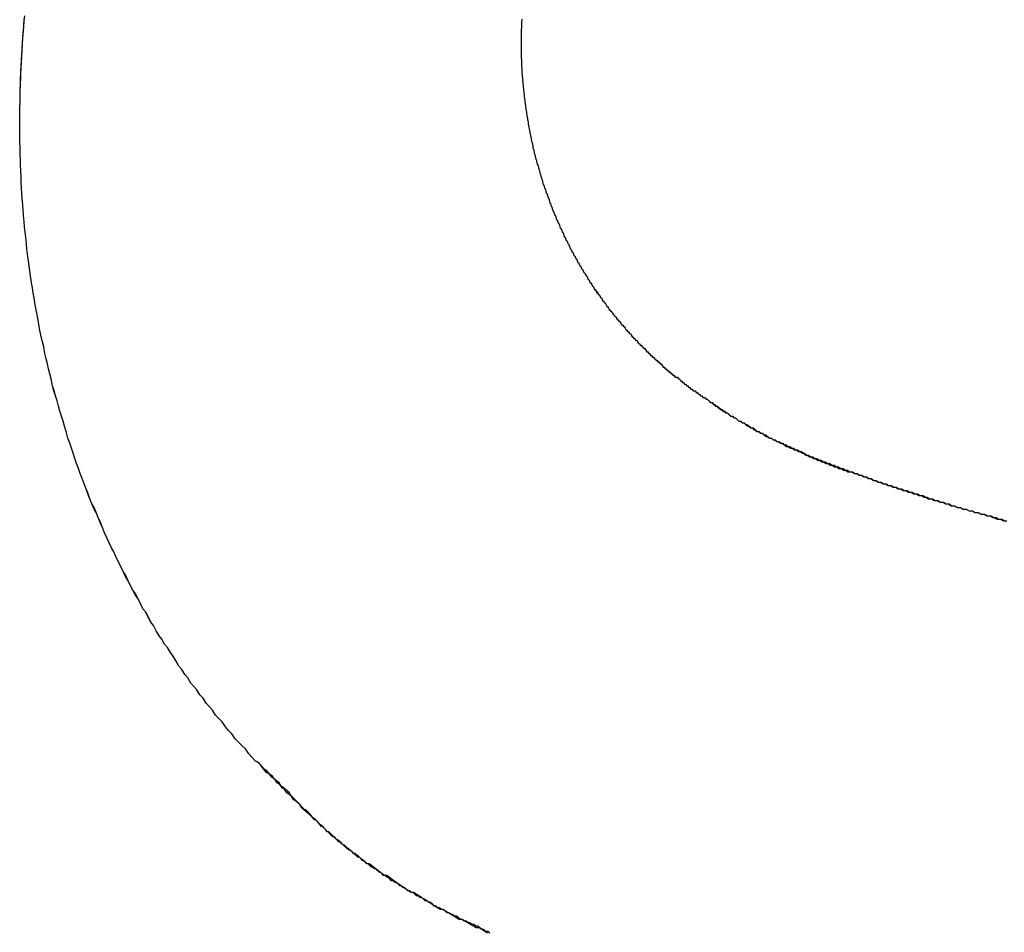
# Model space of a CAD drawing. Extents: x 744 to 2048, y 1140 to 2782.
# Tile 48 of 134: x 887.019 to 887.602, y 2447.486 to 2448.026. Entities that reach past the tile are written whole.
import ezdxf

# ---------------------------------------------------------------- set-up
doc = ezdxf.new("R2010")
doc.units = 0
doc.layers.add('KF_SONA_6_FRONT', color=7, linetype='CONTINUOUS')

# ---------------------------------------------------------------- blocks, each defined once
blk = doc.blocks.new('KF_SONA_6_FRONT')
at = {"layer": 'KF_SONA_6_FRONT'}
for points in [[(-10.3961, -178.624, 0), (-10.3961, -178.62, 0), (-10.396, -178.617, 0), (-10.396, -178.613, 0), (-10.3959, -178.61, 0), (-10.3959, -178.606, 0), (-10.3958, -178.603, 0), (-10.3957, -178.599, 0), (-10.3955, -178.596, 0), (-10.3954, -178.592, 0), (-10.3952, -178.589, 0), (-10.3951, -178.585, 0), (-10.3949, -178.582, 0), (-10.3947, -178.579, 0), (-10.3944, -178.575, 0), (-10.3942, -178.572, 0), (-10.3939, -178.568, 0), (-10.3937, -178.565, 0), (-10.3934, -178.561, 0)], [(-10.3961, -178.624, 0), (-10.3961, -178.62, 0), (-10.396, -178.617, 0), (-10.396, -178.614, 0), (-10.3959, -178.61, 0), (-10.3959, -178.607, 0), (-10.3958, -178.603, 0), (-10.3957, -178.6, 0), (-10.3956, -178.596, 0), (-10.3954, -178.593, 0), (-10.3953, -178.59, 0), (-10.3951, -178.586, 0), (-10.3949, -178.583, 0), (-10.3947, -178.579, 0), (-10.3945, -178.576, 0), (-10.3942, -178.572, 0), (-10.394, -178.569, 0), (-10.3937, -178.566, 0), (-10.3934, -178.562, 0), (-10.3931, -178.559, 0)], [(-10.0988, -178.561, 0), (-10.0989, -178.563, 0), (-10.099, -178.564, 0), (-10.099, -178.566, 0), (-10.0991, -178.567, 0), (-10.0991, -178.569, 0), (-10.0992, -178.57, 0), (-10.0992, -178.572, 0), (-10.0992, -178.573, 0), (-10.0992, -178.575, 0)], [(-10.0988, -178.561, 0), (-10.0989, -178.563, 0), (-10.099, -178.564, 0), (-10.099, -178.566, 0), (-10.0991, -178.567, 0), (-10.0991, -178.569, 0), (-10.0992, -178.57, 0), (-10.0992, -178.572, 0), (-10.0992, -178.573, 0), (-10.0992, -178.575, 0)], [(-10.0992, -178.575, 0), (-10.0992, -178.576, 0), (-10.0992, -178.577, 0), (-10.0992, -178.577, 0), (-10.0992, -178.578, 0), (-10.0992, -178.579, 0), (-10.0992, -178.58, 0), (-10.0992, -178.58, 0), (-10.0992, -178.581, 0), (-10.0991, -178.582, 0), (-10.0991, -178.583, 0), (-10.0991, -178.584, 0), (-10.0991, -178.584, 0), (-10.099, -178.585, 0), (-10.099, -178.586, 0), (-10.099, -178.587, 0), (-10.0989, -178.587, 0), (-10.0989, -178.588, 0), (-10.0989, -178.589, 0), (-10.0988, -178.59, 0), (-10.0988, -178.591, 0), (-10.0987, -178.591, 0), (-10.0987, -178.592, 0), (-10.0987, -178.593, 0), (-10.0986, -178.594, 0), (-10.0985, -178.594, 0), (-10.0985, -178.595, 0), (-10.0984, -178.596, 0), (-10.0984, -178.597, 0), (-10.0983, -178.598, 0), (-10.0982, -178.598, 0), (-10.0982, -178.599, 0), (-10.0981, -178.6, 0), (-10.098, -178.601, 0), (-10.098, -178.601, 0), (-10.0979, -178.602, 0), (-10.0978, -178.603, 0), (-10.0977, -178.604, 0), (-10.0976, -178.605, 0), (-10.0976, -178.605, 0), (-10.0975, -178.606, 0), (-10.0974, -178.607, 0), (-10.0973, -178.608, 0), (-10.0972, -178.608, 0), (-10.0971, -178.609, 0), (-10.097, -178.61, 0), (-10.0969, -178.611, 0), (-10.0968, -178.611, 0), (-10.0967, -178.612, 0), (-10.0966, -178.613, 0), (-10.0965, -178.614, 0), (-10.0964, -178.615, 0), (-10.0963, -178.615, 0), (-10.0961, -178.616, 0), (-10.096, -178.617, 0), (-10.0959, -178.618, 0), (-10.0958, -178.618, 0), (-10.0957, -178.619, 0), (-10.0955, -178.62, 0), (-10.0954, -178.621, 0), (-10.0953, -178.621, 0), (-10.0951, -178.622, 0), (-10.095, -178.623, 0), (-10.0949, -178.624, 0), (-10.0947, -178.625, 0), (-10.0946, -178.625, 0), (-10.0944, -178.626, 0), (-10.0943, -178.627, 0), (-10.0941, -178.628, 0), (-10.094, -178.628, 0), (-10.0938, -178.629, 0), (-10.0937, -178.63, 0), (-10.0935, -178.631, 0), (-10.0933, -178.631, 0), (-10.0932, -178.632, 0), (-10.093, -178.633, 0), (-10.0929, -178.634, 0), (-10.0927, -178.634, 0), (-10.0925, -178.635, 0), (-10.0923, -178.636, 0), (-10.0922, -178.637, 0), (-10.092, -178.638, 0), (-10.0918, -178.638, 0), (-10.0916, -178.639, 0), (-10.0914, -178.64, 0), (-10.0912, -178.641, 0), (-10.091, -178.641, 0), (-10.0909, -178.642, 0), (-10.0907, -178.643, 0), (-10.0905, -178.644, 0), (-10.0903, -178.644, 0), (-10.0901, -178.645, 0), (-10.0899, -178.646, 0), (-10.0897, -178.647, 0), (-10.0894, -178.647, 0), (-10.0892, -178.648, 0), (-10.089, -178.649, 0), (-10.0888, -178.65, 0), (-10.0886, -178.65, 0), (-10.0884, -178.651, 0), (-10.0881, -178.652, 0), (-10.0879, -178.653, 0), (-10.0877, -178.653, 0), (-10.0875, -178.654, 0), (-10.0872, -178.655, 0), (-10.087, -178.656, 0), (-10.0868, -178.656, 0), (-10.0865, -178.657, 0), (-10.0863, -178.658, 0), (-10.0861, -178.659, 0), (-10.0858, -178.659, 0), (-10.0856, -178.66, 0), (-10.0853, -178.661, 0), (-10.0851, -178.661, 0), (-10.0848, -178.662, 0), (-10.0846, -178.663, 0), (-10.0843, -178.664, 0), (-10.084, -178.664, 0), (-10.0838, -178.665, 0), (-10.0835, -178.666, 0), (-10.0832, -178.667, 0), (-10.083, -178.667, 0), (-10.0827, -178.668, 0), (-10.0824, -178.669, 0), (-10.0822, -178.67, 0), (-10.0819, -178.67, 0), (-10.0816, -178.671, 0), (-10.0813, -178.672, 0), (-10.081, -178.672, 0), (-10.0808, -178.673, 0), (-10.0805, -178.674, 0), (-10.0802, -178.675, 0), (-10.0799, -178.675, 0), (-10.0796, -178.676, 0), (-10.0793, -178.677, 0), (-10.079, -178.677, 0), (-10.0787, -178.678, 0), (-10.0784, -178.679, 0), (-10.0781, -178.68, 0), (-10.0778, -178.68, 0), (-10.0775, -178.681, 0), (-10.0771, -178.682, 0), (-10.0768, -178.682, 0), (-10.0765, -178.683, 0), (-10.0762, -178.684, 0), (-10.0759, -178.685, 0), (-10.0755, -178.685, 0), (-10.0752, -178.686, 0), (-10.0749, -178.687, 0), (-10.0746, -178.687, 0), (-10.0742, -178.688, 0), (-10.0739, -178.689, 0), (-10.0736, -178.69, 0), (-10.0732, -178.69, 0), (-10.0729, -178.691, 0), (-10.0725, -178.692, 0), (-10.0722, -178.692, 0), (-10.0718, -178.693, 0), (-10.0715, -178.694, 0), (-10.0711, -178.694, 0), (-10.0708, -178.695, 0), (-10.0704, -178.696, 0), (-10.0701, -178.697, 0), (-10.0697, -178.697, 0), (-10.0693, -178.698, 0), (-10.069, -178.699, 0), (-10.0686, -178.699, 0), (-10.0682, -178.7, 0), (-10.0679, -178.701, 0), (-10.0675, -178.701, 0), (-10.0671, -178.702, 0), (-10.0667, -178.703, 0), (-10.0663, -178.703, 0), (-10.066, -178.704, 0), (-10.0656, -178.705, 0), (-10.0652, -178.705, 0), (-10.0648, -178.706, 0), (-10.0644, -178.707, 0), (-10.064, -178.707, 0), (-10.0636, -178.708, 0), (-10.0632, -178.709, 0), (-10.0628, -178.709, 0), (-10.0624, -178.71, 0), (-10.062, -178.711, 0), (-10.0616, -178.711, 0), (-10.0612, -178.712, 0), (-10.0608, -178.713, 0), (-10.0604, -178.713, 0), (-10.06, -178.714, 0), (-10.0595, -178.715, 0), (-10.0591, -178.715, 0), (-10.0587, -178.716, 0), (-10.0583, -178.717, 0), (-10.0579, -178.717, 0), (-10.0574, -178.718, 0), (-10.057, -178.719, 0), (-10.0566, -178.719, 0), (-10.0561, -178.72, 0), (-10.0557, -178.721, 0), (-10.0553, -178.721, 0), (-10.0548, -178.722, 0), (-10.0544, -178.723, 0), (-10.0539, -178.723, 0), (-10.0535, -178.724, 0), (-10.053, -178.724, 0), (-10.0526, -178.725, 0), (-10.0521, -178.726, 0), (-10.0517, -178.726, 0), (-10.0512, -178.727, 0), (-10.0508, -178.728, 0), (-10.0503, -178.728, 0), (-10.0499, -178.729, 0), (-10.0494, -178.729, 0), (-10.0489, -178.73, 0), (-10.0485, -178.731, 0), (-10.048, -178.731, 0), (-10.0475, -178.732, 0), (-10.047, -178.733, 0), (-10.0466, -178.733, 0), (-10.0461, -178.734, 0), (-10.0456, -178.734, 0), (-10.0451, -178.735, 0), (-10.0446, -178.736, 0), (-10.0442, -178.736, 0), (-10.0437, -178.737, 0), (-10.0432, -178.737, 0), (-10.0427, -178.738, 0), (-10.0422, -178.739, 0), (-10.0417, -178.739, 0), (-10.0412, -178.74, 0), (-10.0407, -178.74, 0), (-10.0402, -178.741, 0), (-10.0397, -178.742, 0), (-10.0392, -178.742, 0), (-10.0387, -178.743, 0), (-10.0382, -178.743, 0), (-10.0377, -178.744, 0), (-10.0371, -178.745, 0), (-10.0366, -178.745, 0), (-10.0361, -178.746, 0), (-10.0356, -178.746, 0), (-10.0351, -178.747, 0), (-10.0345, -178.747, 0), (-10.034, -178.748, 0), (-10.0335, -178.749, 0), (-10.033, -178.749, 0), (-10.0324, -178.75, 0), (-10.0319, -178.75, 0), (-10.0314, -178.751, 0), (-10.0308, -178.751, 0), (-10.0303, -178.752, 0), (-10.0297, -178.753, 0), (-10.0292, -178.753, 0), (-10.0287, -178.754, 0), (-10.0281, -178.754, 0), (-10.0276, -178.755, 0), (-10.027, -178.755, 0), (-10.0265, -178.756, 0), (-10.0259, -178.756, 0), (-10.0254, -178.757, 0), (-10.0248, -178.758, 0), (-10.0242, -178.758, 0), (-10.0237, -178.759, 0), (-10.0231, -178.759, 0), (-10.0226, -178.76, 0), (-10.022, -178.76, 0), (-10.0214, -178.761, 0), (-10.0209, -178.761, 0), (-10.0203, -178.762, 0), (-10.0197, -178.762, 0), (-10.0192, -178.763, 0), (-10.0186, -178.763, 0), (-10.018, -178.764, 0), (-10.0174, -178.764, 0), (-10.0168, -178.765, 0), (-10.0163, -178.765, 0), (-10.0157, -178.766, 0), (-10.0151, -178.767, 0), (-10.0145, -178.767, 0), (-10.0139, -178.768, 0), (-10.0133, -178.768, 0), (-10.0127, -178.769, 0), (-10.0121, -178.769, 0), (-10.0116, -178.77, 0), (-10.011, -178.77, 0), (-10.0104, -178.771, 0), (-10.0098, -178.771, 0), (-10.0092, -178.772, 0), (-10.0086, -178.772, 0), (-10.008, -178.773, 0), (-10.0073, -178.773, 0), (-10.0067, -178.773, 0), (-10.0061, -178.774, 0), (-10.0055, -178.774, 0), (-10.0049, -178.775, 0), (-10.0043, -178.775, 0), (-10.0037, -178.776, 0), (-10.0031, -178.776, 0), (-10.0024, -178.777, 0), (-10.0018, -178.777, 0), (-10.0012, -178.778, 0), (-10.0006, -178.778, 0), (-9.99995, -178.779, 0), (-9.99932, -178.779, 0), (-9.99869, -178.78, 0), (-9.99806, -178.78, 0), (-9.99743, -178.781, 0), (-9.9968, -178.781, 0), (-9.99617, -178.781, 0), (-9.99553, -178.782, 0), (-9.99489, -178.782, 0), (-9.99425, -178.783, 0), (-9.99361, -178.783, 0), (-9.99297, -178.784, 0), (-9.99232, -178.784, 0), (-9.99168, -178.785, 0), (-9.99103, -178.785, 0), (-9.99038, -178.785, 0), (-9.98973, -178.786, 0), (-9.98908, -178.786, 0)], [(-10.0992, -178.575, 0), (-10.0992, -178.576, 0), (-10.0992, -178.577, 0), (-10.0992, -178.577, 0), (-10.0992, -178.578, 0), (-10.0992, -178.579, 0), (-10.0992, -178.58, 0), (-10.0992, -178.58, 0), (-10.0992, -178.581, 0), (-10.0991, -178.582, 0), (-10.0991, -178.583, 0), (-10.0991, -178.584, 0), (-10.0991, -178.584, 0), (-10.099, -178.585, 0), (-10.099, -178.586, 0), (-10.099, -178.587, 0), (-10.0989, -178.587, 0), (-10.0989, -178.588, 0), (-10.0989, -178.589, 0), (-10.0988, -178.59, 0), (-10.0988, -178.591, 0), (-10.0987, -178.591, 0), (-10.0987, -178.592, 0), (-10.0987, -178.593, 0), (-10.0986, -178.594, 0), (-10.0985, -178.594, 0), (-10.0985, -178.595, 0), (-10.0984, -178.596, 0), (-10.0984, -178.597, 0), (-10.0983, -178.598, 0), (-10.0982, -178.598, 0), (-10.0982, -178.599, 0), (-10.0981, -178.6, 0), (-10.098, -178.601, 0), (-10.098, -178.601, 0), (-10.0979, -178.602, 0), (-10.0978, -178.603, 0), (-10.0977, -178.604, 0), (-10.0976, -178.605, 0), (-10.0976, -178.605, 0), (-10.0975, -178.606, 0), (-10.0974, -178.607, 0), (-10.0973, -178.608, 0), (-10.0972, -178.608, 0), (-10.0971, -178.609, 0), (-10.097, -178.61, 0), (-10.0969, -178.611, 0), (-10.0968, -178.611, 0), (-10.0967, -178.612, 0), (-10.0966, -178.613, 0), (-10.0965, -178.614, 0), (-10.0964, -178.615, 0), (-10.0963, -178.615, 0), (-10.0961, -178.616, 0), (-10.096, -178.617, 0), (-10.0959, -178.618, 0), (-10.0958, -178.618, 0), (-10.0957, -178.619, 0), (-10.0955, -178.62, 0), (-10.0954, -178.621, 0), (-10.0953, -178.621, 0), (-10.0951, -178.622, 0), (-10.095, -178.623, 0), (-10.0949, -178.624, 0), (-10.0947, -178.625, 0), (-10.0946, -178.625, 0), (-10.0944, -178.626, 0), (-10.0943, -178.627, 0), (-10.0941, -178.628, 0), (-10.094, -178.628, 0), (-10.0938, -178.629, 0), (-10.0937, -178.63, 0), (-10.0935, -178.631, 0), (-10.0933, -178.631, 0), (-10.0932, -178.632, 0), (-10.093, -178.633, 0), (-10.0929, -178.634, 0), (-10.0927, -178.634, 0), (-10.0925, -178.635, 0), (-10.0923, -178.636, 0), (-10.0922, -178.637, 0), (-10.092, -178.638, 0), (-10.0918, -178.638, 0), (-10.0916, -178.639, 0), (-10.0914, -178.64, 0), (-10.0912, -178.641, 0), (-10.091, -178.641, 0), (-10.0909, -178.642, 0), (-10.0907, -178.643, 0), (-10.0905, -178.644, 0), (-10.0903, -178.644, 0), (-10.0901, -178.645, 0), (-10.0899, -178.646, 0), (-10.0897, -178.647, 0), (-10.0894, -178.647, 0), (-10.0892, -178.648, 0), (-10.089, -178.649, 0), (-10.0888, -178.65, 0), (-10.0886, -178.65, 0), (-10.0884, -178.651, 0), (-10.0882, -178.652, 0), (-10.0879, -178.653, 0), (-10.0877, -178.653, 0), (-10.0875, -178.654, 0), (-10.0872, -178.655, 0), (-10.087, -178.656, 0), (-10.0868, -178.656, 0), (-10.0865, -178.657, 0), (-10.0863, -178.658, 0), (-10.0861, -178.659, 0), (-10.0858, -178.659, 0), (-10.0856, -178.66, 0), (-10.0853, -178.661, 0), (-10.0851, -178.661, 0), (-10.0848, -178.662, 0), (-10.0846, -178.663, 0), (-10.0843, -178.664, 0), (-10.084, -178.664, 0), (-10.0838, -178.665, 0), (-10.0835, -178.666, 0), (-10.0832, -178.667, 0), (-10.083, -178.667, 0), (-10.0827, -178.668, 0), (-10.0824, -178.669, 0), (-10.0822, -178.67, 0), (-10.0819, -178.67, 0), (-10.0816, -178.671, 0), (-10.0813, -178.672, 0), (-10.081, -178.672, 0), (-10.0808, -178.673, 0), (-10.0805, -178.674, 0), (-10.0802, -178.675, 0), (-10.0799, -178.675, 0), (-10.0796, -178.676, 0), (-10.0793, -178.677, 0), (-10.079, -178.677, 0), (-10.0787, -178.678, 0), (-10.0784, -178.679, 0), (-10.0781, -178.68, 0), (-10.0778, -178.68, 0), (-10.0775, -178.681, 0), (-10.0771, -178.682, 0), (-10.0768, -178.682, 0), (-10.0765, -178.683, 0), (-10.0762, -178.684, 0), (-10.0759, -178.685, 0), (-10.0755, -178.685, 0), (-10.0752, -178.686, 0), (-10.0749, -178.687, 0), (-10.0746, -178.687, 0), (-10.0742, -178.688, 0), (-10.0739, -178.689, 0), (-10.0736, -178.69, 0), (-10.0732, -178.69, 0), (-10.0729, -178.691, 0), (-10.0725, -178.692, 0), (-10.0722, -178.692, 0), (-10.0718, -178.693, 0), (-10.0715, -178.694, 0), (-10.0711, -178.694, 0), (-10.0708, -178.695, 0), (-10.0704, -178.696, 0), (-10.0701, -178.697, 0), (-10.0697, -178.697, 0), (-10.0693, -178.698, 0), (-10.069, -178.699, 0), (-10.0686, -178.699, 0), (-10.0682, -178.7, 0), (-10.0679, -178.701, 0), (-10.0675, -178.701, 0), (-10.0671, -178.702, 0), (-10.0667, -178.703, 0), (-10.0663, -178.703, 0), (-10.066, -178.704, 0), (-10.0656, -178.705, 0), (-10.0652, -178.705, 0), (-10.0648, -178.706, 0), (-10.0644, -178.707, 0), (-10.064, -178.707, 0), (-10.0636, -178.708, 0), (-10.0632, -178.709, 0), (-10.0628, -178.709, 0), (-10.0624, -178.71, 0), (-10.062, -178.711, 0), (-10.0616, -178.711, 0), (-10.0612, -178.712, 0), (-10.0608, -178.713, 0), (-10.0604, -178.713, 0), (-10.06, -178.714, 0), (-10.0595, -178.715, 0), (-10.0591, -178.715, 0), (-10.0587, -178.716, 0), (-10.0583, -178.717, 0), (-10.0579, -178.717, 0), (-10.0574, -178.718, 0), (-10.057, -178.719, 0), (-10.0566, -178.719, 0), (-10.0561, -178.72, 0), (-10.0557, -178.721, 0), (-10.0553, -178.721, 0), (-10.0548, -178.722, 0), (-10.0544, -178.722, 0), (-10.0539, -178.723, 0), (-10.0535, -178.724, 0), (-10.053, -178.724, 0), (-10.0526, -178.725, 0), (-10.0521, -178.726, 0), (-10.0517, -178.726, 0), (-10.0512, -178.727, 0), (-10.0508, -178.728, 0), (-10.0503, -178.728, 0), (-10.0499, -178.729, 0), (-10.0494, -178.729, 0), (-10.0489, -178.73, 0), (-10.0485, -178.731, 0), (-10.048, -178.731, 0), (-10.0475, -178.732, 0), (-10.047, -178.733, 0), (-10.0466, -178.733, 0), (-10.0461, -178.734, 0), (-10.0456, -178.734, 0), (-10.0451, -178.735, 0), (-10.0446, -178.736, 0), (-10.0442, -178.736, 0), (-10.0437, -178.737, 0), (-10.0432, -178.737, 0), (-10.0427, -178.738, 0), (-10.0422, -178.739, 0), (-10.0417, -178.739, 0), (-10.0412, -178.74, 0), (-10.0407, -178.74, 0), (-10.0402, -178.741, 0), (-10.0397, -178.742, 0), (-10.0392, -178.742, 0), (-10.0387, -178.743, 0), (-10.0382, -178.743, 0), (-10.0377, -178.744, 0), (-10.0371, -178.745, 0), (-10.0366, -178.745, 0), (-10.0361, -178.746, 0), (-10.0356, -178.746, 0), (-10.0351, -178.747, 0), (-10.0345, -178.747, 0), (-10.034, -178.748, 0), (-10.0335, -178.749, 0), (-10.033, -178.749, 0), (-10.0324, -178.75, 0), (-10.0319, -178.75, 0), (-10.0314, -178.751, 0), (-10.0308, -178.751, 0), (-10.0303, -178.752, 0), (-10.0297, -178.753, 0), (-10.0292, -178.753, 0), (-10.0287, -178.754, 0), (-10.0281, -178.754, 0), (-10.0276, -178.755, 0), (-10.027, -178.755, 0), (-10.0265, -178.756, 0), (-10.0259, -178.756, 0), (-10.0254, -178.757, 0), (-10.0248, -178.758, 0), (-10.0242, -178.758, 0), (-10.0237, -178.759, 0), (-10.0231, -178.759, 0), (-10.0226, -178.76, 0), (-10.022, -178.76, 0), (-10.0214, -178.761, 0), (-10.0209, -178.761, 0), (-10.0203, -178.762, 0), (-10.0197, -178.762, 0), (-10.0192, -178.763, 0), (-10.0186, -178.763, 0), (-10.018, -178.764, 0), (-10.0174, -178.764, 0), (-10.0168, -178.765, 0), (-10.0163, -178.765, 0), (-10.0157, -178.766, 0), (-10.0151, -178.767, 0), (-10.0145, -178.767, 0), (-10.0139, -178.768, 0), (-10.0133, -178.768, 0), (-10.0127, -178.769, 0), (-10.0121, -178.769, 0), (-10.0116, -178.77, 0), (-10.011, -178.77, 0), (-10.0104, -178.771, 0), (-10.0098, -178.771, 0), (-10.0092, -178.772, 0), (-10.0086, -178.772, 0), (-10.008, -178.773, 0), (-10.0073, -178.773, 0), (-10.0067, -178.773, 0), (-10.0061, -178.774, 0), (-10.0055, -178.774, 0), (-10.0049, -178.775, 0), (-10.0043, -178.775, 0), (-10.0037, -178.776, 0), (-10.0031, -178.776, 0), (-10.0024, -178.777, 0), (-10.0018, -178.777, 0), (-10.0012, -178.778, 0), (-10.0006, -178.778, 0), (-9.99995, -178.779, 0), (-9.99932, -178.779, 0), (-9.99869, -178.78, 0), (-9.99806, -178.78, 0), (-9.99743, -178.781, 0), (-9.9968, -178.781, 0), (-9.99617, -178.781, 0), (-9.99553, -178.782, 0), (-9.99489, -178.782, 0), (-9.99425, -178.783, 0), (-9.99361, -178.783, 0), (-9.99297, -178.784, 0), (-9.99232, -178.784, 0), (-9.99168, -178.785, 0), (-9.99103, -178.785, 0), (-9.99038, -178.785, 0), (-9.98973, -178.786, 0), (-9.98908, -178.786, 0)], [(-10.2585, -178.998, 0), (-10.2605, -178.996, 0), (-10.2625, -178.993, 0), (-10.2645, -178.991, 0), (-10.2665, -178.989, 0), (-10.2685, -178.987, 0), (-10.2704, -178.984, 0), (-10.2724, -178.982, 0), (-10.2743, -178.98, 0), (-10.2763, -178.977, 0), (-10.2782, -178.975, 0), (-10.2801, -178.973, 0), (-10.2819, -178.97, 0), (-10.2838, -178.968, 0), (-10.2857, -178.966, 0), (-10.2875, -178.963, 0), (-10.2894, -178.961, 0), (-10.2912, -178.958, 0), (-10.293, -178.956, 0), (-10.2948, -178.954, 0), (-10.2965, -178.951, 0), (-10.2983, -178.949, 0), (-10.3001, -178.946, 0), (-10.3018, -178.944, 0), (-10.3035, -178.941, 0), (-10.3052, -178.938, 0), (-10.3069, -178.936, 0), (-10.3086, -178.933, 0), (-10.3103, -178.931, 0), (-10.3119, -178.928, 0), (-10.3135, -178.926, 0), (-10.3152, -178.923, 0), (-10.3168, -178.92, 0), (-10.3184, -178.918, 0), (-10.3199, -178.915, 0), (-10.3215, -178.912, 0), (-10.3231, -178.91, 0), (-10.3246, -178.907, 0), (-10.3261, -178.904, 0), (-10.3276, -178.902, 0), (-10.3291, -178.899, 0), (-10.3306, -178.896, 0), (-10.332, -178.893, 0), (-10.3335, -178.891, 0), (-10.3349, -178.888, 0), (-10.3363, -178.885, 0), (-10.3377, -178.882, 0), (-10.3391, -178.879, 0), (-10.3405, -178.876, 0), (-10.3418, -178.874, 0), (-10.3432, -178.871, 0), (-10.3445, -178.868, 0), (-10.3458, -178.865, 0), (-10.3471, -178.862, 0), (-10.3483, -178.859, 0), (-10.3496, -178.856, 0), (-10.3508, -178.853, 0), (-10.3521, -178.851, 0), (-10.3533, -178.848, 0), (-10.3545, -178.845, 0), (-10.3556, -178.842, 0), (-10.3568, -178.839, 0), (-10.3579, -178.836, 0), (-10.3591, -178.833, 0), (-10.3602, -178.83, 0), (-10.3613, -178.827, 0), (-10.3624, -178.824, 0), (-10.3634, -178.821, 0), (-10.3645, -178.818, 0), (-10.3655, -178.815, 0), (-10.3665, -178.812, 0), (-10.3675, -178.809, 0), (-10.3685, -178.805, 0), (-10.3695, -178.802, 0), (-10.3704, -178.799, 0), (-10.3713, -178.796, 0), (-10.3723, -178.793, 0), (-10.3731, -178.79, 0), (-10.374, -178.787, 0), (-10.3749, -178.784, 0), (-10.3757, -178.781, 0), (-10.3766, -178.778, 0), (-10.3774, -178.774, 0), (-10.3782, -178.771, 0), (-10.379, -178.768, 0), (-10.3797, -178.765, 0), (-10.3805, -178.762, 0), (-10.3812, -178.759, 0), (-10.3819, -178.755, 0), (-10.3826, -178.752, 0), (-10.3833, -178.749, 0), (-10.3839, -178.746, 0), (-10.3846, -178.743, 0), (-10.3852, -178.739, 0), (-10.3858, -178.736, 0), (-10.3864, -178.733, 0), (-10.387, -178.73, 0), (-10.3875, -178.726, 0), (-10.3881, -178.723, 0), (-10.3886, -178.72, 0), (-10.3891, -178.717, 0), (-10.3896, -178.713, 0), (-10.3901, -178.71, 0), (-10.3905, -178.707, 0), (-10.3909, -178.704, 0), (-10.3914, -178.7, 0), (-10.3918, -178.697, 0), (-10.3921, -178.694, 0), (-10.3925, -178.69, 0), (-10.3928, -178.687, 0), (-10.3932, -178.684, 0), (-10.3935, -178.681, 0), (-10.3938, -178.677, 0), (-10.3941, -178.674, 0), (-10.3943, -178.671, 0), (-10.3946, -178.667, 0), (-10.3948, -178.664, 0), (-10.395, -178.661, 0), (-10.3952, -178.657, 0), (-10.3953, -178.654, 0), (-10.3955, -178.651, 0), (-10.3956, -178.647, 0), (-10.3957, -178.644, 0), (-10.3958, -178.641, 0), (-10.3959, -178.637, 0), (-10.396, -178.634, 0), (-10.396, -178.631, 0), (-10.3961, -178.627, 0), (-10.3961, -178.624, 0)], [(-10.2585, -178.998, 0), (-10.2605, -178.996, 0), (-10.2625, -178.993, 0), (-10.2645, -178.991, 0), (-10.2665, -178.989, 0), (-10.2685, -178.987, 0), (-10.2704, -178.984, 0), (-10.2724, -178.982, 0), (-10.2743, -178.98, 0), (-10.2763, -178.977, 0), (-10.2782, -178.975, 0), (-10.2801, -178.973, 0), (-10.282, -178.97, 0), (-10.2838, -178.968, 0), (-10.2857, -178.966, 0), (-10.2875, -178.963, 0), (-10.2894, -178.961, 0), (-10.2912, -178.958, 0), (-10.293, -178.956, 0), (-10.2948, -178.954, 0), (-10.2966, -178.951, 0), (-10.2983, -178.949, 0), (-10.3001, -178.946, 0), (-10.3018, -178.944, 0), (-10.3035, -178.941, 0), (-10.3052, -178.938, 0), (-10.3069, -178.936, 0), (-10.3086, -178.933, 0), (-10.3103, -178.931, 0), (-10.3119, -178.928, 0), (-10.3136, -178.926, 0), (-10.3152, -178.923, 0), (-10.3168, -178.92, 0), (-10.3184, -178.918, 0), (-10.32, -178.915, 0), (-10.3215, -178.912, 0), (-10.3231, -178.91, 0), (-10.3246, -178.907, 0), (-10.3261, -178.904, 0), (-10.3276, -178.901, 0), (-10.3291, -178.899, 0), (-10.3306, -178.896, 0), (-10.3321, -178.893, 0), (-10.3335, -178.89, 0), (-10.3349, -178.888, 0), (-10.3363, -178.885, 0), (-10.3377, -178.882, 0), (-10.3391, -178.879, 0), (-10.3405, -178.876, 0), (-10.3418, -178.874, 0), (-10.3432, -178.871, 0), (-10.3445, -178.868, 0), (-10.3458, -178.865, 0), (-10.3471, -178.862, 0), (-10.3484, -178.859, 0), (-10.3496, -178.856, 0), (-10.3509, -178.853, 0), (-10.3521, -178.85, 0), (-10.3533, -178.848, 0), (-10.3545, -178.845, 0), (-10.3557, -178.842, 0), (-10.3568, -178.839, 0), (-10.358, -178.836, 0), (-10.3591, -178.833, 0), (-10.3602, -178.83, 0), (-10.3613, -178.827, 0), (-10.3624, -178.824, 0), (-10.3634, -178.821, 0), (-10.3645, -178.818, 0), (-10.3655, -178.815, 0), (-10.3665, -178.812, 0), (-10.3675, -178.809, 0), (-10.3685, -178.805, 0), (-10.3695, -178.802, 0), (-10.3704, -178.799, 0), (-10.3714, -178.796, 0), (-10.3723, -178.793, 0), (-10.3732, -178.79, 0), (-10.374, -178.787, 0), (-10.3749, -178.784, 0), (-10.3758, -178.781, 0), (-10.3766, -178.778, 0), (-10.3774, -178.774, 0), (-10.3782, -178.771, 0), (-10.379, -178.768, 0), (-10.3797, -178.765, 0), (-10.3805, -178.762, 0), (-10.3812, -178.759, 0), (-10.3819, -178.755, 0), (-10.3826, -178.752, 0), (-10.3833, -178.749, 0), (-10.3839, -178.746, 0), (-10.3846, -178.743, 0), (-10.3852, -178.739, 0), (-10.3858, -178.736, 0), (-10.3864, -178.733, 0), (-10.387, -178.73, 0), (-10.3875, -178.726, 0), (-10.3881, -178.723, 0), (-10.3886, -178.72, 0), (-10.3891, -178.717, 0), (-10.3896, -178.713, 0), (-10.3901, -178.71, 0), (-10.3905, -178.707, 0), (-10.3909, -178.704, 0), (-10.3914, -178.7, 0), (-10.3918, -178.697, 0), (-10.3921, -178.694, 0), (-10.3925, -178.69, 0), (-10.3929, -178.687, 0), (-10.3932, -178.684, 0), (-10.3935, -178.681, 0), (-10.3938, -178.677, 0), (-10.3941, -178.674, 0), (-10.3943, -178.671, 0), (-10.3946, -178.667, 0), (-10.3948, -178.664, 0), (-10.395, -178.661, 0), (-10.3952, -178.657, 0), (-10.3953, -178.654, 0), (-10.3955, -178.651, 0), (-10.3956, -178.647, 0), (-10.3957, -178.644, 0), (-10.3958, -178.641, 0), (-10.3959, -178.637, 0), (-10.396, -178.634, 0), (-10.396, -178.631, 0), (-10.3961, -178.627, 0), (-10.3961, -178.624, 0)], [(-9.98908, -178.786, 0), (-9.98817, -178.787, 0), (-9.98725, -178.788, 0), (-9.98633, -178.788, 0), (-9.98541, -178.789, 0), (-9.98448, -178.789, 0), (-9.98356, -178.79, 0), (-9.98263, -178.791, 0), (-9.9817, -178.791, 0), (-9.98077, -178.792, 0), (-9.97983, -178.793, 0), (-9.9789, -178.793, 0), (-9.97796, -178.794, 0), (-9.97701, -178.794, 0), (-9.97607, -178.795, 0), (-9.97512, -178.796, 0), (-9.97416, -178.796, 0), (-9.97321, -178.797, 0), (-9.97225, -178.797, 0), (-9.97128, -178.798, 0), (-9.97031, -178.799, 0), (-9.96934, -178.799, 0), (-9.96837, -178.8, 0), (-9.96739, -178.8, 0), (-9.9664, -178.801, 0), (-9.96542, -178.801, 0), (-9.96442, -178.802, 0), (-9.96343, -178.803, 0), (-9.96243, -178.803, 0), (-9.96142, -178.804, 0), (-9.96041, -178.804, 0), (-9.95939, -178.805, 0), (-9.95837, -178.805, 0), (-9.95734, -178.806, 0), (-9.95631, -178.806, 0), (-9.95528, -178.807, 0), (-9.95423, -178.808, 0), (-9.95318, -178.808, 0), (-9.95213, -178.809, 0), (-9.95107, -178.809, 0), (-9.95001, -178.81, 0), (-9.94894, -178.81, 0), (-9.94786, -178.811, 0), (-9.94678, -178.811, 0), (-9.94569, -178.812, 0), (-9.94459, -178.812, 0), (-9.94349, -178.813, 0), (-9.94238, -178.813, 0), (-9.94127, -178.814, 0), (-9.94014, -178.814, 0), (-9.93902, -178.815, 0), (-9.93788, -178.815, 0), (-9.93674, -178.816, 0), (-9.93559, -178.816, 0), (-9.93443, -178.817, 0), (-9.93327, -178.817, 0), (-9.9321, -178.818, 0), (-9.93092, -178.819, 0), (-9.92974, -178.819, 0), (-9.92855, -178.82, 0), (-9.92735, -178.82, 0), (-9.92614, -178.821, 0), (-9.92492, -178.821, 0), (-9.9237, -178.822, 0), (-9.92247, -178.822, 0), (-9.92123, -178.823, 0), (-9.91999, -178.823, 0), (-9.91873, -178.824, 0), (-9.91747, -178.824, 0), (-9.9162, -178.825, 0), (-9.91492, -178.825, 0), (-9.91363, -178.826, 0), (-9.91234, -178.826, 0), (-9.91104, -178.827, 0), (-9.90972, -178.827, 0), (-9.9084, -178.828, 0), (-9.90707, -178.828, 0), (-9.90574, -178.829, 0), (-9.90439, -178.829, 0), (-9.90303, -178.829, 0), (-9.90167, -178.83, 0), (-9.9003, -178.83, 0), (-9.89891, -178.831, 0), (-9.89752, -178.831, 0), (-9.89612, -178.832, 0), (-9.89471, -178.832, 0), (-9.8933, -178.833, 0), (-9.89187, -178.833, 0), (-9.89043, -178.834, 0), (-9.88898, -178.834, 0), (-9.88753, -178.835, 0), (-9.88606, -178.835, 0), (-9.88459, -178.836, 0), (-9.88311, -178.836, 0), (-9.88161, -178.837, 0), (-9.88011, -178.837, 0), (-9.8786, -178.838, 0), (-9.87708, -178.838, 0), (-9.87554, -178.839, 0), (-9.874, -178.839, 0), (-9.87245, -178.84, 0), (-9.87089, -178.84, 0), (-9.86932, -178.841, 0), (-9.86774, -178.841, 0), (-9.86615, -178.842, 0), (-9.86454, -178.842, 0), (-9.86293, -178.843, 0), (-9.86131, -178.843, 0), (-9.85968, -178.844, 0), (-9.85804, -178.845, 0), (-9.85639, -178.845, 0), (-9.85473, -178.846, 0), (-9.85306, -178.846, 0), (-9.85137, -178.847, 0), (-9.84968, -178.847, 0), (-9.84798, -178.848, 0), (-9.84627, -178.848, 0), (-9.84454, -178.849, 0), (-9.84281, -178.849, 0), (-9.84107, -178.85, 0), (-9.83931, -178.85, 0), (-9.83755, -178.851, 0), (-9.83577, -178.851, 0), (-9.83399, -178.852, 0), (-9.83219, -178.852, 0), (-9.83038, -178.853, 0), (-9.82857, -178.853, 0), (-9.82674, -178.854, 0), (-9.8249, -178.854, 0), (-9.82305, -178.855, 0), (-9.82119, -178.855, 0), (-9.81932, -178.856, 0), (-9.81744, -178.857, 0), (-9.81555, -178.857, 0), (-9.81365, -178.858, 0), (-9.81174, -178.858, 0)], [(-9.98908, -178.786, 0), (-9.98811, -178.787, 0), (-9.98714, -178.788, 0), (-9.98617, -178.788, 0), (-9.9852, -178.789, 0), (-9.98422, -178.79, 0), (-9.98324, -178.79, 0), (-9.98226, -178.791, 0), (-9.98127, -178.792, 0), (-9.98028, -178.792, 0), (-9.97929, -178.793, 0), (-9.9783, -178.794, 0), (-9.9773, -178.794, 0), (-9.9763, -178.795, 0), (-9.9753, -178.796, 0), (-9.97429, -178.796, 0), (-9.97328, -178.797, 0), (-9.97226, -178.797, 0), (-9.97124, -178.798, 0), (-9.97022, -178.799, 0), (-9.96919, -178.799, 0), (-9.96816, -178.8, 0), (-9.96713, -178.8, 0), (-9.96609, -178.801, 0), (-9.96505, -178.802, 0), (-9.964, -178.802, 0), (-9.96295, -178.803, 0), (-9.96189, -178.803, 0), (-9.96083, -178.804, 0), (-9.95977, -178.805, 0), (-9.9587, -178.805, 0), (-9.95762, -178.806, 0), (-9.95654, -178.806, 0), (-9.95546, -178.807, 0), (-9.95437, -178.807, 0), (-9.95327, -178.808, 0), (-9.95217, -178.809, 0), (-9.95107, -178.809, 0), (-9.94996, -178.81, 0), (-9.94884, -178.81, 0), (-9.94772, -178.811, 0), (-9.94659, -178.811, 0), (-9.94546, -178.812, 0), (-9.94432, -178.812, 0), (-9.94318, -178.813, 0), (-9.94203, -178.814, 0), (-9.94087, -178.814, 0), (-9.93971, -178.815, 0), (-9.93855, -178.815, 0), (-9.93737, -178.816, 0), (-9.93619, -178.816, 0), (-9.93501, -178.817, 0), (-9.93382, -178.817, 0), (-9.93262, -178.818, 0), (-9.93141, -178.818, 0), (-9.9302, -178.819, 0), (-9.92899, -178.819, 0), (-9.92776, -178.82, 0), (-9.92653, -178.82, 0), (-9.9253, -178.821, 0), (-9.92405, -178.821, 0), (-9.9228, -178.822, 0), (-9.92155, -178.822, 0), (-9.92028, -178.823, 0), (-9.91901, -178.823, 0), (-9.91773, -178.824, 0), (-9.91645, -178.824, 0), (-9.91516, -178.825, 0), (-9.91386, -178.825, 0), (-9.91255, -178.826, 0), (-9.91124, -178.826, 0), (-9.90992, -178.827, 0), (-9.90859, -178.827, 0), (-9.90726, -178.828, 0), (-9.90592, -178.828, 0), (-9.90457, -178.829, 0), (-9.90321, -178.829, 0), (-9.90185, -178.83, 0), (-9.90048, -178.83, 0), (-9.8991, -178.831, 0), (-9.89771, -178.831, 0), (-9.89632, -178.832, 0), (-9.89492, -178.832, 0), (-9.89351, -178.833, 0), (-9.89209, -178.833, 0), (-9.89067, -178.834, 0), (-9.88923, -178.834, 0), (-9.88779, -178.835, 0), (-9.88634, -178.835, 0), (-9.88489, -178.836, 0), (-9.88343, -178.836, 0), (-9.88195, -178.837, 0), (-9.88047, -178.837, 0), (-9.87899, -178.838, 0), (-9.87749, -178.838, 0), (-9.87599, -178.839, 0), (-9.87448, -178.839, 0), (-9.87296, -178.84, 0), (-9.87143, -178.84, 0), (-9.86989, -178.841, 0), (-9.86835, -178.841, 0), (-9.8668, -178.842, 0), (-9.86524, -178.842, 0), (-9.86367, -178.843, 0), (-9.86209, -178.843, 0), (-9.86051, -178.844, 0), (-9.85892, -178.844, 0), (-9.85732, -178.845, 0), (-9.85571, -178.845, 0), (-9.85409, -178.846, 0), (-9.85247, -178.846, 0), (-9.85083, -178.847, 0), (-9.84919, -178.847, 0), (-9.84754, -178.848, 0), (-9.84588, -178.848, 0), (-9.84421, -178.849, 0), (-9.84254, -178.849, 0), (-9.84085, -178.85, 0), (-9.83916, -178.85, 0), (-9.83746, -178.851, 0), (-9.83575, -178.851, 0), (-9.83404, -178.852, 0), (-9.83231, -178.852, 0), (-9.83058, -178.853, 0), (-9.82883, -178.853, 0), (-9.82708, -178.854, 0), (-9.82533, -178.854, 0), (-9.82356, -178.855, 0), (-9.82178, -178.855, 0), (-9.82, -178.856, 0), (-9.81821, -178.856, 0), (-9.81641, -178.857, 0), (-9.8146, -178.857, 0), (-9.81278, -178.858, 0)], [(-10.1177, -179.102, 0), (-10.1189, -179.101, 0), (-10.1201, -179.101, 0), (-10.1213, -179.1, 0), (-10.1224, -179.1, 0), (-10.1236, -179.099, 0), (-10.1248, -179.098, 0), (-10.126, -179.098, 0), (-10.1272, -179.097, 0), (-10.1283, -179.097, 0), (-10.1295, -179.096, 0), (-10.1306, -179.096, 0), (-10.1318, -179.095, 0), (-10.1329, -179.095, 0), (-10.1341, -179.094, 0), (-10.1352, -179.094, 0), (-10.1363, -179.093, 0), (-10.1375, -179.092, 0), (-10.1386, -179.092, 0), (-10.1397, -179.091, 0), (-10.1408, -179.091, 0), (-10.1419, -179.09, 0), (-10.1431, -179.09, 0), (-10.1442, -179.089, 0), (-10.1453, -179.088, 0), (-10.1463, -179.088, 0), (-10.1474, -179.087, 0), (-10.1485, -179.087, 0), (-10.1496, -179.086, 0), (-10.1507, -179.086, 0), (-10.1517, -179.085, 0), (-10.1528, -179.084, 0), (-10.1539, -179.084, 0), (-10.1549, -179.083, 0), (-10.156, -179.083, 0), (-10.157, -179.082, 0), (-10.1581, -179.081, 0), (-10.1591, -179.081, 0), (-10.1601, -179.08, 0), (-10.1612, -179.08, 0), (-10.1622, -179.079, 0), (-10.1632, -179.078, 0), (-10.1642, -179.078, 0), (-10.1652, -179.077, 0), (-10.1662, -179.077, 0), (-10.1672, -179.076, 0), (-10.1682, -179.075, 0), (-10.1692, -179.075, 0), (-10.1702, -179.074, 0), (-10.1711, -179.074, 0), (-10.1721, -179.073, 0), (-10.1731, -179.072, 0), (-10.174, -179.072, 0), (-10.175, -179.071, 0), (-10.1759, -179.071, 0), (-10.1769, -179.07, 0), (-10.1778, -179.069, 0), (-10.1787, -179.069, 0), (-10.1797, -179.068, 0), (-10.1806, -179.068, 0), (-10.1815, -179.067, 0), (-10.1824, -179.066, 0), (-10.1833, -179.066, 0), (-10.1842, -179.065, 0), (-10.1851, -179.064, 0), (-10.186, -179.064, 0), (-10.1869, -179.063, 0), (-10.1878, -179.063, 0), (-10.1887, -179.062, 0), (-10.1896, -179.061, 0), (-10.1905, -179.061, 0), (-10.1914, -179.06, 0), (-10.1923, -179.059, 0), (-10.1931, -179.059, 0), (-10.194, -179.058, 0), (-10.1949, -179.057, 0), (-10.1958, -179.057, 0), (-10.1966, -179.056, 0), (-10.1975, -179.055, 0), (-10.1984, -179.055, 0), (-10.1993, -179.054, 0), (-10.2002, -179.053, 0), (-10.201, -179.053, 0), (-10.2019, -179.052, 0), (-10.2028, -179.051, 0), (-10.2037, -179.05, 0), (-10.2046, -179.05, 0), (-10.2055, -179.049, 0), (-10.2064, -179.048, 0), (-10.2073, -179.047, 0), (-10.2082, -179.047, 0), (-10.2092, -179.046, 0), (-10.2101, -179.045, 0), (-10.211, -179.044, 0), (-10.212, -179.043, 0), (-10.213, -179.042, 0), (-10.2139, -179.042, 0), (-10.2149, -179.041, 0), (-10.2159, -179.04, 0), (-10.2169, -179.039, 0), (-10.2179, -179.038, 0), (-10.2189, -179.037, 0), (-10.22, -179.036, 0), (-10.221, -179.035, 0), (-10.2221, -179.034, 0), (-10.2232, -179.033, 0), (-10.2243, -179.032, 0), (-10.2254, -179.031, 0), (-10.2266, -179.03, 0), (-10.2278, -179.029, 0), (-10.2289, -179.028, 0), (-10.2302, -179.026, 0), (-10.2314, -179.025, 0), (-10.2326, -179.024, 0), (-10.2339, -179.023, 0), (-10.2352, -179.021, 0), (-10.2365, -179.02, 0), (-10.2379, -179.019, 0), (-10.2393, -179.017, 0), (-10.2407, -179.016, 0), (-10.2421, -179.014, 0), (-10.2436, -179.013, 0), (-10.2451, -179.011, 0), (-10.2467, -179.01, 0), (-10.2482, -179.008, 0), (-10.2499, -179.007, 0), (-10.2515, -179.005, 0), (-10.2532, -179.003, 0), (-10.2549, -179.001, 0), (-10.2567, -179, 0), (-10.2585, -178.998, 0)], [(-10.1191, -179.102, 0), (-10.1207, -179.101, 0), (-10.1224, -179.1, 0), (-10.1241, -179.099, 0), (-10.1258, -179.099, 0), (-10.1275, -179.098, 0), (-10.1291, -179.097, 0), (-10.1308, -179.096, 0), (-10.1325, -179.095, 0), (-10.1341, -179.094, 0), (-10.1358, -179.094, 0), (-10.1374, -179.093, 0), (-10.1391, -179.092, 0), (-10.1407, -179.091, 0), (-10.1423, -179.09, 0), (-10.1439, -179.089, 0), (-10.1456, -179.088, 0), (-10.1472, -179.088, 0), (-10.1488, -179.087, 0), (-10.1504, -179.086, 0), (-10.152, -179.085, 0), (-10.1536, -179.084, 0), (-10.1551, -179.083, 0), (-10.1567, -179.082, 0), (-10.1583, -179.081, 0), (-10.1598, -179.08, 0), (-10.1613, -179.079, 0), (-10.1629, -179.078, 0), (-10.1644, -179.078, 0), (-10.1659, -179.077, 0), (-10.1674, -179.076, 0), (-10.1689, -179.075, 0), (-10.1703, -179.074, 0), (-10.1718, -179.073, 0), (-10.1732, -179.072, 0), (-10.1746, -179.071, 0), (-10.1761, -179.07, 0), (-10.1774, -179.069, 0), (-10.1788, -179.068, 0), (-10.1802, -179.068, 0), (-10.1815, -179.067, 0), (-10.1828, -179.066, 0), (-10.1841, -179.065, 0), (-10.1854, -179.064, 0), (-10.1867, -179.063, 0), (-10.1879, -179.062, 0), (-10.1891, -179.061, 0), (-10.1904, -179.061, 0), (-10.1915, -179.06, 0), (-10.1927, -179.059, 0), (-10.1939, -179.058, 0), (-10.195, -179.057, 0), (-10.1961, -179.056, 0), (-10.1972, -179.056, 0), (-10.1983, -179.055, 0), (-10.1993, -179.054, 0), (-10.2004, -179.053, 0), (-10.2014, -179.052, 0), (-10.2024, -179.052, 0), (-10.2034, -179.051, 0), (-10.2043, -179.05, 0), (-10.2053, -179.049, 0), (-10.2062, -179.048, 0), (-10.2071, -179.048, 0), (-10.208, -179.047, 0), (-10.2089, -179.046, 0), (-10.2098, -179.045, 0), (-10.2107, -179.045, 0), (-10.2116, -179.044, 0), (-10.2124, -179.043, 0), (-10.2133, -179.042, 0), (-10.2141, -179.042, 0), (-10.2149, -179.041, 0), (-10.2158, -179.04, 0), (-10.2166, -179.039, 0), (-10.2174, -179.039, 0), (-10.2182, -179.038, 0), (-10.219, -179.037, 0), (-10.2198, -179.036, 0), (-10.2207, -179.035, 0), (-10.2215, -179.035, 0), (-10.2223, -179.034, 0), (-10.2231, -179.033, 0), (-10.224, -179.032, 0), (-10.2248, -179.031, 0), (-10.2257, -179.03, 0), (-10.2266, -179.029, 0), (-10.2274, -179.029, 0), (-10.2283, -179.028, 0), (-10.2293, -179.027, 0), (-10.2302, -179.026, 0), (-10.2312, -179.025, 0), (-10.2322, -179.024, 0), (-10.2332, -179.023, 0), (-10.2342, -179.022, 0), (-10.2353, -179.021, 0), (-10.2364, -179.019, 0), (-10.2375, -179.018, 0), (-10.2387, -179.017, 0), (-10.2399, -179.016, 0), (-10.2412, -179.015, 0), (-10.2425, -179.013, 0), (-10.2438, -179.012, 0), (-10.2452, -179.011, 0), (-10.2467, -179.009, 0), (-10.2482, -179.008, 0), (-10.2497, -179.006, 0), (-10.2514, -179.005, 0), (-10.253, -179.003, 0), (-10.2548, -179.001, 0), (-10.2566, -179, 0), (-10.2585, -178.998, 0)]]:
    blk.add_polyline3d(points, dxfattribs=at)

msp = doc.modelspace()

# ---------------------------------------------------------------- block references
at = {"layer": 'KF_SONA_6_FRONT'}
msp.add_blockref('KF_SONA_6_FRONT', (897.41474, 2626.58755), dxfattribs=at)

doc.saveas('drawing.dxf')
